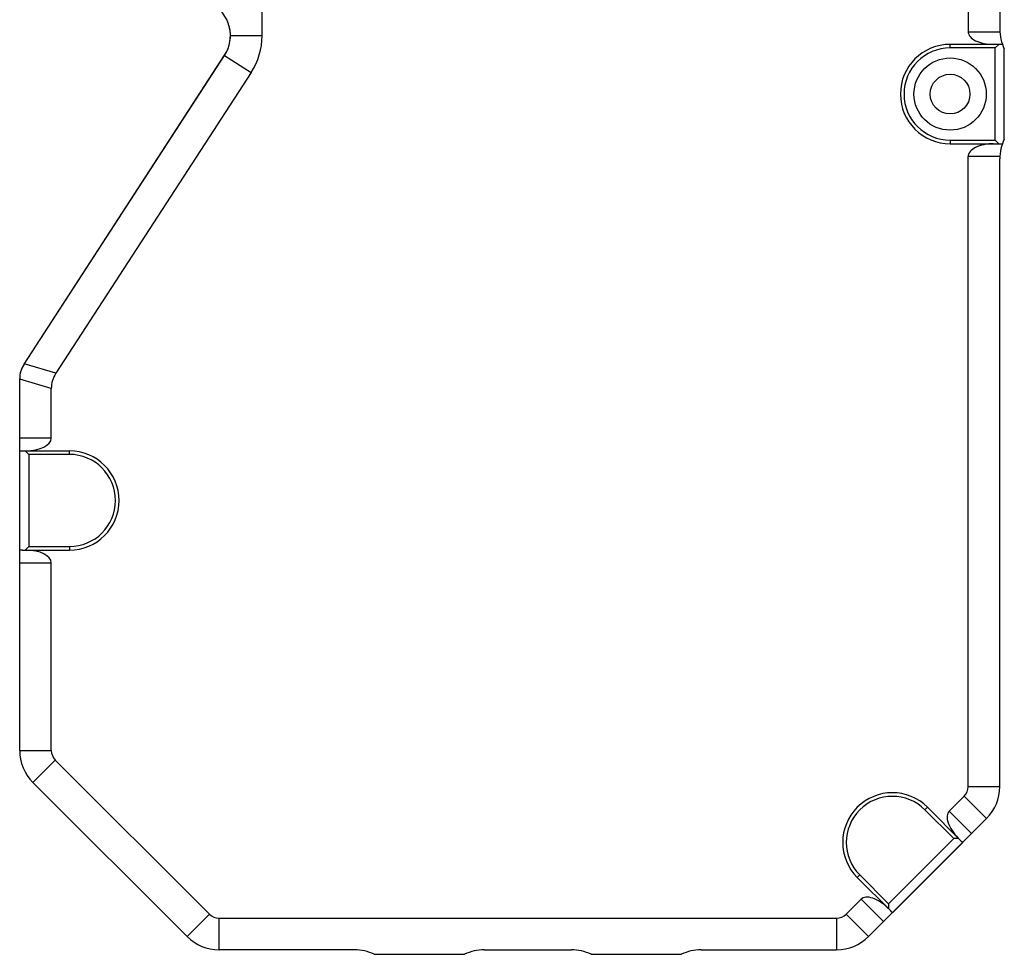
# Model space of a CAD drawing. Header units: millimetres. Extents: x 25 to 415, y 5 to 292.
# Tile 35 of 38: x 283 to 310, y 127 to 153. Entities that reach past the tile are written whole.
import ezdxf

# ---------------------------------------------------------------- set-up
doc = ezdxf.new("R2010")
doc.units = ezdxf.units.MM
doc.header["$LTSCALE"] = 23.1
doc.layers.add('00_COMPONENTS', color=7, linetype='CONTINUOUS')

msp = doc.modelspace()

# ---------------------------------------------------------------- linework, layer by layer
at = {"layer": '00_COMPONENTS', "color": 7}
for p, q in [((289.7083, 152.6988), (289.7083, 165.7159)), ((309.2503, 165.6074), (309.2503, 152.8074)), ((310.1253, 165.5375), (310.1253, 152.8772)), ((310.198, 152.4574), (308.7503, 152.4574)), ((310.0003, 152.3574), (308.7503, 152.3574)), ((310.1003, 152.4574), (310.0003, 152.3574)), ((310.0003, 149.8074), (310.0003, 152.3574)), ((310.2503, 149.8324), (310.2503, 152.3324)), ((283.1213, 143.6087), (288.6715, 152.1552)), ((283.1213, 143.607), (288.672, 152.1542)), ((289.4058, 151.6776), (283.9994, 143.3525)), ((308.7503, 149.8074), (310.0003, 149.8074)), ((308.7503, 149.7074), (310.198, 149.7074)), ((310.0003, 149.8074), (310.1003, 149.7074)), ((309.2503, 131.9127), (309.2503, 149.3574)), ((310.1253, 131.9127), (310.1253, 149.2875)), ((283.0003, 132.9127), (283.0003, 143.1985)), ((283.8753, 141.5574), (283.8753, 142.9337)), ((283.0659, 141.2074), (284.3753, 141.2074)), ((283.2503, 141.1074), (283.1503, 141.2074)), ((283.2503, 141.1074), (283.2503, 138.5574)), ((284.3753, 141.1074), (283.2503, 141.1074)), ((283.0659, 138.4574), (284.3753, 138.4574)), ((283.1503, 138.4574), (283.2503, 138.5574)), ((283.2503, 138.5574), (284.3753, 138.5574)), ((283.8753, 132.9127), (283.8753, 138.1074)), ((288.2529, 128.3797), (283.9852, 132.6475)), ((287.6342, 127.761), (283.3664, 132.0288)), ((308.7264, 131.2334), (309.1405, 131.6475)), ((308.8501, 130.4732), (308.0546, 131.2687)), ((309.0512, 130.4135), (308.1253, 131.3394)), ((306.4914, 127.761), (309.7592, 131.0288)), ((307.047, 128.6701), (308.8501, 130.4732)), ((307.1526, 128.4219), (309.0983, 130.3676)), ((308.9915, 130.4732), (308.8501, 130.4732)), ((306.2515, 129.4656), (307.047, 128.6701)), ((306.1808, 129.3949), (307.1067, 128.469)), ((305.8727, 128.3797), (306.2869, 128.7938)), ((307.047, 128.6701), (307.047, 128.5287)), ((288.5181, 128.2699), (305.6076, 128.2699)), ((292.268, 127.3949), (288.5181, 127.3949)), ((292.8128, 127.2699), (295.3128, 127.2699)), ((295.8577, 127.3949), (298.268, 127.3949)), ((298.8128, 127.2699), (301.3128, 127.2699)), ((301.8577, 127.3949), (305.6076, 127.3949))]:
    msp.add_line(p, q, dxfattribs=at)
at = {"layer": '00_COMPONENTS', "color": 4}
for p, q in [((288.8333, 152.6988), (289.7083, 152.6988)), ((309.2503, 152.8074), (310.1273, 152.8074)), ((308.7503, 152.3574), (308.7503, 152.4574)), ((288.672, 152.1542), (289.4058, 151.6776)), ((308.7503, 149.8074), (308.7503, 149.7074)), ((310.1273, 149.3574), (309.2503, 149.3574)), ((283.9994, 143.3525), (283.1244, 143.6117)), ((283.8753, 142.9337), (283.0003, 143.1929)), ((283.8753, 141.5574), (283.0003, 141.5574)), ((284.3753, 141.1074), (284.3753, 141.2074)), ((284.3753, 138.5574), (284.3753, 138.4574)), ((283.0003, 138.1074), (283.8753, 138.1074)), ((283.0003, 132.9127), (283.8753, 132.9127)), ((283.3664, 132.0288), (283.9852, 132.6475)), ((309.2503, 131.9127), (310.1253, 131.9127)), ((309.1405, 131.6475), (309.7592, 131.0288)), ((308.0546, 131.2687), (308.1253, 131.3394)), ((308.7264, 131.2334), (309.3451, 130.6146)), ((306.2515, 129.4656), (306.1808, 129.3949)), ((306.2869, 128.7938), (306.9056, 128.1751)), ((287.6342, 127.761), (288.2529, 128.3797)), ((305.8727, 128.3797), (306.4914, 127.761)), ((288.5181, 127.3949), (288.5181, 128.2699)), ((305.6076, 128.2699), (305.6076, 127.3949))]:
    msp.add_line(p, q, dxfattribs=at)
at = {"layer": '00_COMPONENTS', "color": 7}
for radius in [1, 0.55]:
    msp.add_circle((308.7503, 151.0824), radius, dxfattribs=at)
for centre, radius, start, end in [((287.8333, 152.6988), 1, 327, 62), ((287.8328, 152.6999), 1, 327, 21.59264), ((311.3753, 152.8772), 1.25, 180, 205.84193), ((287.8333, 152.6988), 1.875, 327, 360), ((308.7503, 151.0824), 1.375, 90, 270), ((308.7503, 151.0824), 1.275, 90, 270), ((311.3753, 149.2875), 1.25, 154.15807, 180), ((283.7503, 143.2002), 0.75, 147, 180), ((283.7503, 143.1985), 0.75, 147, 180), ((284.3753, 139.8324), 1.375, 270, 90), ((284.3753, 139.8324), 1.275, 270, 90), ((284.2503, 132.9127), 1.25, 180, 225), ((284.2503, 132.9127), 0.375, 180, 225), ((308.8753, 131.9127), 0.375, 315, 360), ((308.8753, 131.9127), 1.25, 315, 360), ((307.1531, 130.3672), 1.375, 45, 225), ((307.1531, 130.3672), 1.275, 45, 225), ((288.5181, 128.6449), 0.375, 225, 270), ((305.6076, 128.6449), 0.375, 270, 315), ((288.5181, 128.6449), 1.25, 225, 270), ((305.6076, 128.6449), 1.25, 270, 315), ((292.268, 126.1449), 1.25, 64.15807, 90), ((295.8577, 126.1449), 1.25, 90, 115.84193), ((298.268, 126.1449), 1.25, 64.15807, 90), ((301.8577, 126.1449), 1.25, 90, 115.84193)]:
    msp.add_arc(centre, radius, start, end, dxfattribs=at)
for centre, major_axis, ratio, start_param, end_param in [((309.9558, 152.8074), (0.7054, 0), 0.4961389, -3.1415927, -1.5707963), ((309.9558, 149.3574), (0.7054, 0), 0.4961389, 1.5707963, 3.1415927), ((286.9995, 142.2361), (-3.093, 0.9162), 0.4805021, -0.1413816, 0.1413816), ((283.1699, 141.5574), (0.7054, 0), 0.4961389, -1.5707963, 0), ((283.0659, 141.5574), (0.9406, 0), 0.3721042, -1.6405925, -1.5707963), ((283.0659, 138.1074), (0.9406, 0), 0.3721042, 1.5707963, 1.6405925), ((283.1699, 138.1074), (0.7054, 0), 0.4961389, 0, 1.5707963), ((309.2252, 130.7345), (0.4988, -0.4988), 0.4961389, -3.1415927, -1.5707963), ((309.2987, 130.661), (0.6651, -0.6651), 0.3721042, -1.5707963, -1.5010002), ((306.7857, 128.295), (0.4988, -0.4988), 0.4961389, 1.5707963, 3.1415927), ((306.8592, 128.2215), (0.6651, -0.6651), 0.3721042, 1.5010002, 1.5707963)]:
    msp.add_ellipse(centre, major_axis=major_axis, ratio=ratio, start_param=start_param, end_param=end_param, dxfattribs=at)

doc.saveas('drawing.dxf')
